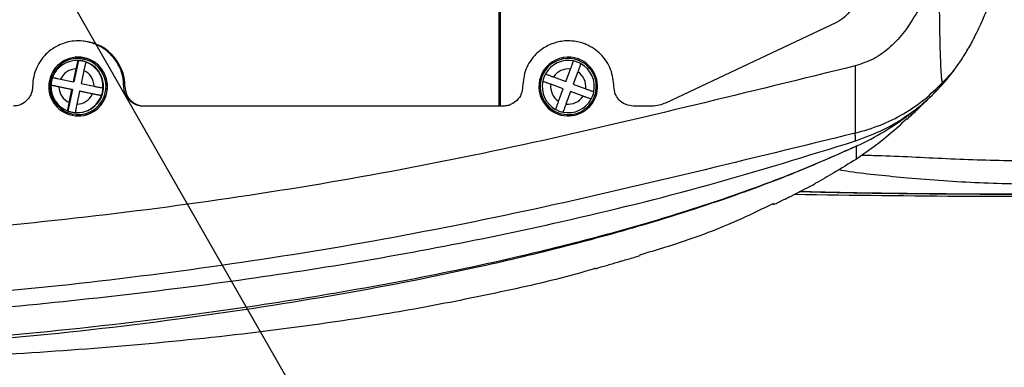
# Model space of a CAD drawing. Header units: millimetres. Extents: x 559 to 1365, y 424 to 1103.
# Tile 8 of 78: x 766 to 804, y 662 to 675. Entities that reach past the tile are written whole.
import ezdxf

# ---------------------------------------------------------------- set-up
doc = ezdxf.new("R2010")
doc.units = ezdxf.units.MM
doc.styles.get("Standard").update_dxf_attribs({"font": 'times.ttf'})
doc.dimstyles.new('副本 (2) (3) ISO-25', dxfattribs={"dimtxt": 5, "dimasz": 2.4, "dimexe": 1, "dimexo": 0, "dimgap": 1.524, "dimtad": 1, "dimtoh": 1, "dimdec": 1, "dimlfac": 4, "dimdsep": 46, "dimtxsty": 'Standard', "dimcen": 2.5, "dimazin": 2, "dimtfac": 1, "dimtdec": 3, "dimtmove": 0, "dimatfit": 3, "dimfxl": 1, "dimtzin": 0, "dimarcsym": 0})

msp = doc.modelspace()

# ---------------------------------------------------------------- linework, layer by layer
at = {"color": 7, "linetype": 'Continuous', "lineweight": 25}
for p, q in [((784.3958, 671.8299), (784.3958, 690.8299)), ((784.4316, 690.8299), (784.4316, 671.8299)), ((797.3209, 675.0354), (790.7621, 671.9489)), ((768.3068, 674.3299), (768.263, 674.3299)), ((768.271, 673.5785), (768.101, 672.7572)), ((768.2356, 673.5799), (768.2147, 673.5799)), ((768.2356, 673.5799), (768.4382, 673.5591)), ((768.2618, 673.7049), (768.2566, 673.7049)), ((768.2618, 673.7049), (768.4897, 673.6815)), ((768.2683, 673.5785), (768.271, 673.5785)), ((768.4199, 673.5591), (768.4382, 673.5591)), ((768.4845, 673.6815), (768.4897, 673.6815)), ((768.5643, 673.5176), (768.5617, 673.5176)), ((787.4102, 673.5886), (787.4275, 673.6356)), ((801.7805, 673.1385), (802.1036, 673.6079)), ((768.0814, 672.7572), (768.1844, 673.2548)), ((768.4777, 673.1939), (768.3748, 672.6964)), ((786.9498, 672.7725), (787.1254, 673.2493)), ((787.4069, 673.1456), (787.2313, 672.6688)), ((801.3786, 672.7302), (801.7805, 673.1385)), ((767.5845, 672.8603), (768.0814, 672.7572)), ((768.101, 672.7572), (768.0814, 672.7572)), ((768.3748, 672.6964), (768.8716, 672.5933)), ((786.8461, 672.491), (786.3693, 672.6666)), ((786.473, 672.9481), (786.9498, 672.7725)), ((787.2313, 672.6688), (787.7081, 672.4932)), ((767.2175, 672.6336), (767.2201, 672.6336)), ((767.2201, 672.6336), (768.0403, 672.4635)), ((768.0206, 672.4635), (767.5238, 672.5665)), ((768.0403, 672.4635), (767.8703, 671.6422)), ((767.9177, 671.9659), (768.0206, 672.4635)), ((768.0403, 672.4635), (768.0206, 672.4635)), ((768.314, 672.4026), (768.211, 671.905)), ((768.8109, 672.2995), (768.314, 672.4026)), ((768.3336, 672.4026), (768.314, 672.4026)), ((768.3336, 672.4026), (769.1537, 672.2324)), ((769.2119, 672.5262), (769.2145, 672.5262)), ((770.0104, 672.5799), (770.0544, 672.5799)), ((786.6704, 672.0142), (786.8461, 672.491)), ((787.1276, 672.3873), (786.952, 671.9105)), ((787.6044, 672.2117), (787.1276, 672.3873)), ((769.1537, 672.2324), (769.1511, 672.2324)), ((767.8703, 671.6422), (767.8677, 671.6422)), ((768.2147, 671.5799), (768.2356, 671.5799)), ((784.5387, 671.8299), (770.7592, 671.8299)), ((786.6498, 671.5242), (786.6671, 671.5712)), ((768.2566, 671.4549), (768.2618, 671.4549))]:
    msp.add_line(p, q, dxfattribs=at)
at = {"color": 8, "linetype": 'Continuous', "lineweight": 25}
for p, q in [((768.3467, 673.6509), (768.4718, 673.6325)), ((768.4718, 673.6325), (768.5288, 673.6191)), ((768.0362, 671.5273), (767.9673, 671.5439)), ((768.17, 671.5082), (768.0362, 671.5273))]:
    msp.add_line(p, q, dxfattribs=at)
at = {"color": 7, "linetype": 'Continuous', "lineweight": 25}
for centre, radius, start, end in [((768.3058, 672.5813), 1.7486, 359.95493, 89.9665), ((768.2576, 672.5797), 1.1249, 78.36168, 258.25862), ((768.2551, 672.5798), 1.075, 85.11251, 254.47349), ((768.215, 672.5813), 0.9986, 86.93966, 159.72156), ((768.2556, 672.5801), 1.1249, 258.36168, 78.25862), ((768.2528, 672.58), 1.075, 265.57912, 75.127), ((768.2346, 672.58), 1.0001, 270.06201, 78.24847), ((768.2606, 672.58), 1.1251, 270.06217, 78.2483), ((768.2173, 672.5826), 0.9973, 78.2788, 86.91715), ((768.2173, 672.5823), 0.9976, 69.64176, 78.2787), ((768.7244, 673.5929), 0.2557, 159.73006, 171.08363), ((768.2133, 672.5802), 1, 356.90334, 69.61366), ((787.0387, 672.5799), 1.125, 69.7792, 249.7792), ((787.0387, 672.5799), 1.075, 69.7792, 249.7792), ((787.0387, 672.5799), 1, 78.40612, 151.15227), ((787.0387, 672.5799), 1.125, 249.7792, 69.7792), ((787.0387, 672.5799), 1.075, 249.7792, 69.7792), ((787.0387, 672.5799), 1, 69.7792, 78.40612), ((787.0387, 672.5799), 1, 61.15227, 69.7792), ((787.0387, 672.5799), 1, 348.40612, 61.15227), ((768.1979, 672.5809), 0.6741, 91.15403, 155.50719), ((768.1967, 672.5801), 0.675, 1.11429, 65.40271), ((787.0387, 672.5799), 1, 151.15227, 168.40612), ((787.0387, 672.5799), 0.675, 82.61879, 146.93961), ((787.0387, 672.5799), 0.675, 352.61879, 56.93961), ((768.2199, 672.5799), 1.0012, 159.69401, 176.92628), ((787.0387, 672.5799), 1, 168.40612, 241.15227), ((787.0387, 672.5799), 0.675, 172.61879, 236.93961), ((768.2161, 672.5796), 1, 176.90334, 249.61366), ((768.1987, 672.5797), 0.675, 181.11429, 245.40271), ((768.1975, 672.579), 0.6741, 271.15403, 335.50719), ((768.2148, 672.5799), 1.0012, 339.69401, 356.92628), ((770.8039, 672.5794), 0.7495, 179.96074, 269.96069), ((787.0387, 672.5799), 1, 331.15227, 348.40612), ((768.2144, 672.5785), 0.9986, 266.93966, 339.72156), ((787.0387, 672.5799), 1, 258.40612, 331.15227), ((787.0387, 672.5799), 0.675, 262.61879, 326.93961), ((768.2174, 672.5775), 0.9976, 249.64176, 258.2787), ((768.2173, 672.5772), 0.9973, 258.2788, 266.91715), ((787.0387, 672.5799), 1, 241.15227, 249.7792), ((787.0387, 672.5799), 1, 249.7792, 258.40612), ((768.2651, 671.4671), 0.2367, 165.26934, 177.2818)]:
    msp.add_arc(centre, radius, start, end, dxfattribs=at)
at = {"color": 8, "linetype": 'Continuous', "lineweight": 25}
msp.add_arc((793.6472, 679.99), 10.6565, 294.83323, 307.038, dxfattribs=at)
for points, knots in [([(801.0483, 677.0111), (801.0057, 676.8638), (800.8619, 676.3676), (800.5036, 675.5761), (799.9924, 674.737), (799.4013, 674.0882), (798.7682, 673.612), (798.2767, 673.4503), (798.0334, 673.3702)], [0, 0, 0, 0, 0.0931374, 0.3136915, 0.525647, 0.6873191, 0.845232, 1, 1, 1, 1]), ([(805.3232, 668.447), (804.8074, 668.4472), (803.7699, 668.4476), (802.333, 668.4536), (801.023, 668.4628), (799.8339, 668.4746), (798.6757, 668.4901), (797.3201, 668.5128), (796.4372, 668.5349), (795.8928, 668.5485)], [0, 0, 0, 0, 0.1510922, 0.3038902, 0.425679, 0.5474685, 0.6728758, 0.7982847, 1, 1, 1, 1]), ([(795.9289, 668.5669), (796.2037, 668.5595), (796.7684, 668.5443), (797.7177, 668.5245), (798.7573, 668.507), (799.885, 668.4924), (801.0645, 668.4812), (802.3706, 668.473), (803.794, 668.4681), (804.8119, 668.4684), (805.3237, 668.4686)], [0, 0, 0, 0, 0.10455746, 0.21489468, 0.33467409, 0.45445461, 0.57791755, 0.70138179, 0.8498539, 1, 1, 1, 1])]:
    msp.add_open_spline(points, degree=3, knots=knots, dxfattribs=at)
at = {"color": 7, "linetype": 'Continuous', "lineweight": 25}
for points, knots in [([(801.2461, 677.0118), (801.2461, 676.9811), (801.2465, 676.7209), (801.2491, 676.2123), (801.2547, 675.5115), (801.263, 674.8846), (801.2731, 674.3551), (801.2845, 673.907), (801.2982, 673.5106), (801.3139, 673.1864), (801.3317, 672.9308), (801.3496, 672.7826), (801.366, 672.7232), (801.3744, 672.7279), (801.3786, 672.7302)], [0, 0, 0, 0, 0.0181968, 0.1541758, 0.3019692, 0.4358673, 0.5317319, 0.6266239, 0.7178008, 0.7928448, 0.8589168, 0.9295636, 0.9647913, 1, 1, 1, 1]), ([(802.1036, 673.6079), (802.1982, 673.7554), (802.3873, 674.0503), (802.6705, 674.5912), (802.9536, 675.1993), (803.2363, 675.8923), (803.458, 676.4677), (803.5844, 676.8738), (803.6174, 676.9799)], [0, 0, 0, 0, 0.1862477, 0.3722733, 0.5591629, 0.7464717, 0.9337707, 1, 1, 1, 1]), ([(797.8999, 675.6208), (797.8828, 675.579), (797.8233, 675.4335), (797.6299, 675.2182), (797.4273, 675.0983), (797.3209, 675.0354)], [0, 0, 0, 0, 0.1609367, 0.5595006, 1, 1, 1, 1]), ([(770.0104, 672.5799), (770.0022, 672.7087), (769.9864, 672.9568), (769.8359, 673.3925), (769.5196, 673.8548), (769.0552, 674.1682), (768.6183, 674.3054), (768.1766, 674.3514), (767.6272, 674.2533), (767.1513, 673.9628), (766.8438, 673.6219), (766.6617, 673.3103), (766.539, 672.9572), (766.5232, 672.7069), (766.5152, 672.5799)], [0, 0, 0, 0, 0.0703832, 0.1355979, 0.250041, 0.3711339, 0.4345812, 0.4997776, 0.613078, 0.7339859, 0.7976029, 0.8631447, 0.9306106, 1, 1, 1, 1]), ([(788.7887, 672.5799), (788.7649, 672.8021), (788.7285, 673.1413), (788.5095, 673.5483), (788.2923, 673.8172), (788.0225, 674.0407), (787.7748, 674.1749), (787.5419, 674.2597), (787.3192, 674.3142), (787.0524, 674.3377), (786.7857, 674.3175), (786.5617, 674.268), (786.3531, 674.1949), (786.1547, 674.0964), (785.9647, 673.9675), (785.7642, 673.7909), (785.5706, 673.5522), (785.3499, 673.1455), (785.313, 672.8044), (785.2887, 672.5799)], [0, 0, 0, 0, 0.1206116, 0.1841486, 0.2496598, 0.3087534, 0.374652, 0.4025759, 0.4442765, 0.4997344, 0.5483775, 0.5900943, 0.6248799, 0.6691209, 0.7108718, 0.7501324, 0.8148491, 0.8781577, 1, 1, 1, 1]), ([(768.1844, 673.2548), (768.1929, 673.2952), (768.2061, 673.3572), (768.2237, 673.4324), (768.2404, 673.4992), (768.2544, 673.5482), (768.2641, 673.5746), (768.2669, 673.5771), (768.2683, 673.5785)], [0, 0, 0, 0, 0.2396551, 0.3673156, 0.4998354, 0.7438577, 0.8705076, 1, 1, 1, 1]), ([(768.5617, 673.5176), (768.5603, 673.5163), (768.5574, 673.5137), (768.5476, 673.4874), (768.5338, 673.4385), (768.5172, 673.3717), (768.4995, 673.2964), (768.4863, 673.2344), (768.4777, 673.1939)], [0, 0, 0, 0, 0.1293483, 0.2558687, 0.4996777, 0.6323269, 0.7601122, 1, 1, 1, 1]), ([(787.1254, 673.2493), (787.1396, 673.2881), (787.1615, 673.3474), (787.1881, 673.4195), (787.2117, 673.4835), (787.229, 673.5304), (787.2383, 673.5558), (787.2392, 673.5582), (787.2396, 673.5595)], [0, 0, 0, 0, 0.2396551, 0.3673156, 0.4998354, 0.7438577, 0.8705076, 1, 1, 1, 1]), ([(787.5212, 673.4558), (787.5207, 673.4546), (787.5198, 673.4521), (787.5104, 673.4269), (787.4932, 673.38), (787.4697, 673.316), (787.4431, 673.2438), (787.4212, 673.1844), (787.4069, 673.1456)], [0, 0, 0, 0, 0.1293483, 0.2558687, 0.4996777, 0.6323269, 0.7601122, 1, 1, 1, 1]), ([(798.0334, 673.3702), (795.98, 672.8668), (791.8745, 671.8604), (785.707, 670.4014), (779.4994, 669.146), (773.2515, 668.1454), (766.9769, 667.3687), (762.7804, 667.0042), (760.6827, 666.822)], [0, 0, 0, 0, 0.1669317, 0.3337561, 0.5004708, 0.667081, 0.8335906, 1, 1, 1, 1]), ([(786.1628, 673.0624), (786.164, 673.0619), (786.1665, 673.061), (786.1917, 673.0517), (786.2386, 673.0345), (786.3026, 673.0109), (786.3748, 672.9843), (786.4342, 672.9624), (786.473, 672.9481)], [0, 0, 0, 0, 0.1293483, 0.2558687, 0.4996777, 0.6323269, 0.7601122, 1, 1, 1, 1]), ([(798.0334, 673.3702), (798.0334, 673.2289), (798.0333, 672.946), (798.033, 672.4047), (798.0325, 671.7739), (798.0323, 671.2222), (798.0325, 670.9366), (798.0329, 670.8256), (798.0332, 670.8069), (798.0334, 670.7976)], [0, 0, 0, 0, 0.1250414, 0.2501922, 0.5002222, 0.7499751, 0.8749093, 0.9375927, 1, 1, 1, 1]), ([(798.0466, 670.5004), (798.4085, 670.6344), (799.128, 670.9007), (800.1144, 671.5029), (801.0189, 672.2389), (801.5241, 672.8356), (801.7806, 673.1385)], [0, 0, 0, 0, 0.2491802, 0.4952664, 0.7437713, 1, 1, 1, 1]), ([(799.9279, 671.3793), (799.9252, 671.3773), (799.9121, 671.3677), (799.9517, 671.3963), (799.9871, 671.4218), (800.0518, 671.4686), (800.1634, 671.5513), (800.2923, 671.6492), (800.5022, 671.8182), (800.6706, 671.9624), (800.8314, 672.107), (800.9845, 672.2517), (801.1952, 672.4621), (801.4925, 672.7801), (801.7101, 673.0592), (801.8327, 673.2164)], [0, 0, 0, 0, 0.0206628, 0.0967011, 0.1699188, 0.2357233, 0.3095454, 0.4205102, 0.5144532, 0.5891552, 0.643041, 0.6955134, 0.7533897, 0.8610463, 1, 1, 1, 1]), ([(767.2783, 672.9274), (767.2784, 672.9271), (767.2787, 672.9265), (767.3007, 672.9211), (767.3458, 672.911), (767.4097, 672.8971), (767.4828, 672.8816), (767.5443, 672.8687), (767.5845, 672.8603)], [0, 0, 0, 0, 0.1293483, 0.2558687, 0.4996777, 0.6323269, 0.7601122, 1, 1, 1, 1]), ([(786.3693, 672.6666), (786.3305, 672.6809), (786.2711, 672.7027), (786.1991, 672.7293), (786.135, 672.7529), (786.0881, 672.7702), (786.0628, 672.7795), (786.0603, 672.7804), (786.0591, 672.7809)], [0, 0, 0, 0, 0.2396551, 0.3673156, 0.4998354, 0.7438577, 0.8705076, 1, 1, 1, 1]), ([(798.0334, 670.7976), (798.3584, 670.8902), (799.0012, 671.0734), (799.8909, 671.5179), (800.695, 672.0638), (801.1525, 672.5097), (801.3786, 672.7301)], [0, 0, 0, 0, 0.2585325, 0.5112788, 0.7584527, 1, 1, 1, 1]), ([(766.5152, 672.5799), (766.5115, 672.5234), (766.5043, 672.4125), (766.4484, 672.2576), (766.3668, 672.1229), (766.2324, 671.98), (766.0305, 671.8563), (765.8515, 671.8384), (765.7662, 671.8299)], [0, 0, 0, 0, 0.1440551, 0.2827368, 0.4160425, 0.54397, 0.7826244, 1, 1, 1, 1]), ([(767.5238, 672.5665), (767.4836, 672.5749), (767.4221, 672.5877), (767.349, 672.6033), (767.2851, 672.6172), (767.24, 672.6274), (767.218, 672.6328), (767.2177, 672.6333), (767.2175, 672.6336)], [0, 0, 0, 0, 0.2396551, 0.3673156, 0.4998354, 0.7438577, 0.8705076, 1, 1, 1, 1]), ([(769.1511, 672.2324), (769.1486, 672.2327), (769.1438, 672.2333), (769.1132, 672.2388), (769.0605, 672.2488), (768.991, 672.2627), (768.9137, 672.2782), (768.8515, 672.2911), (768.8109, 672.2995)], [0, 0, 0, 0, 0.1293483, 0.2558687, 0.4996777, 0.6323269, 0.7601122, 1, 1, 1, 1]), ([(768.8716, 672.5933), (768.9122, 672.5849), (768.9744, 672.5721), (769.0517, 672.5565), (769.1212, 672.5426), (769.1739, 672.5324), (769.2045, 672.527), (769.2094, 672.5265), (769.2119, 672.5262)], [0, 0, 0, 0, 0.2396551, 0.3673156, 0.4998354, 0.7438577, 0.8705076, 1, 1, 1, 1]), ([(770.7592, 671.8299), (770.6879, 671.8359), (770.5275, 671.8493), (770.3345, 671.9505), (770.1901, 672.0834), (770.0943, 672.2215), (770.0245, 672.3904), (770.0152, 672.5153), (770.0104, 672.5799)], [0, 0, 0, 0, 0.182063, 0.4089457, 0.5397903, 0.6819218, 0.8353291, 1, 1, 1, 1]), ([(785.2887, 672.5799), (785.2778, 672.4834), (785.2556, 672.2872), (785.0888, 672.0453), (784.891, 671.9072), (784.7046, 671.8409), (784.5957, 671.8337), (784.5387, 671.8299)], [0, 0, 0, 0, 0.2454834, 0.4990057, 0.72197, 0.8542148, 1, 1, 1, 1]), ([(787.7081, 672.4932), (787.7468, 672.4789), (787.8062, 672.4571), (787.8783, 672.4305), (787.9423, 672.4069), (787.9892, 672.3896), (788.0145, 672.3803), (788.017, 672.3794), (788.0183, 672.3789)], [0, 0, 0, 0, 0.2396551, 0.3673156, 0.4998354, 0.7438577, 0.8705076, 1, 1, 1, 1]), ([(789.5387, 671.8299), (789.4406, 671.8411), (789.2445, 671.8635), (789.0332, 672.0106), (788.9075, 672.1659), (788.814, 672.3409), (788.7987, 672.4856), (788.7887, 672.5799)], [0, 0, 0, 0, 0.2496622, 0.4991068, 0.6322959, 0.7603503, 1, 1, 1, 1]), ([(767.8677, 671.6422), (767.8668, 671.6435), (767.8651, 671.6461), (767.8663, 671.6724), (767.8725, 671.7213), (767.8835, 671.7881), (767.897, 671.8634), (767.9095, 671.9254), (767.9177, 671.9659)], [0, 0, 0, 0, 0.1293483, 0.2558687, 0.4996777, 0.6323269, 0.7601122, 1, 1, 1, 1]), ([(786.5562, 671.704), (786.5567, 671.7052), (786.5576, 671.7077), (786.5669, 671.733), (786.5841, 671.7798), (786.6077, 671.8438), (786.6342, 671.916), (786.6561, 671.9754), (786.6704, 672.0142)], [0, 0, 0, 0, 0.1293483, 0.2558687, 0.4996777, 0.6323269, 0.7601122, 1, 1, 1, 1]), ([(786.952, 671.9105), (786.9377, 671.8718), (786.9159, 671.8124), (786.8893, 671.7403), (786.8657, 671.6763), (786.8483, 671.6294), (786.8391, 671.6041), (786.8382, 671.6016), (786.8377, 671.6003)], [0, 0, 0, 0, 0.2396551, 0.3673156, 0.4998354, 0.7438577, 0.8705076, 1, 1, 1, 1]), ([(787.9146, 672.0974), (787.9133, 672.0979), (787.9109, 672.0988), (787.8856, 672.1081), (787.8387, 672.1254), (787.7747, 672.1489), (787.7026, 672.1755), (787.6432, 672.1974), (787.6044, 672.2117)], [0, 0, 0, 0, 0.1293483, 0.2558687, 0.4996777, 0.6323269, 0.7601122, 1, 1, 1, 1]), ([(790.7621, 671.9489), (790.6843, 671.917), (790.5139, 671.8472), (790.3299, 671.836), (790.2298, 671.8299)], [0, 0, 0, 0, 0.4564961, 1, 1, 1, 1]), ([(800.0164, 671.3317), (800.0354, 671.3494), (800.0726, 671.384), (800.1369, 671.4427), (800.2043, 671.5043), (800.2741, 671.5686), (800.3448, 671.6346), (800.4154, 671.7013), (800.4816, 671.7644), (800.5454, 671.8259), (800.6173, 671.8956), (800.7085, 671.9854), (800.7818, 672.0579), (800.8251, 672.102), (800.8289, 672.1059)], [0, 0, 0, 0, 0.1375666, 0.2695426, 0.3936954, 0.5080263, 0.6107719, 0.700405, 0.775637, 0.8238613, 0.8711798, 0.9276143, 0.9935454, 1, 1, 1, 1]), ([(768.211, 671.905), (768.2029, 671.8646), (768.1905, 671.8027), (768.1769, 671.7274), (768.1659, 671.6606), (768.1595, 671.6117), (768.1584, 671.5853), (768.1602, 671.5827), (768.1611, 671.5813)], [0, 0, 0, 0, 0.23965506, 0.36731557, 0.49983543, 0.74385766, 0.87050756, 1, 1, 1, 1]), ([(790.2298, 671.8299), (790.1008, 671.8299), (789.8704, 671.8299), (789.64, 671.8299), (789.5387, 671.8299)], [0, 0, 0, 0, 0.56, 1, 1, 1, 1]), ([(800.0077, 671.3414), (799.7477, 671.0982), (799.1456, 670.535), (798.4644, 670.0698), (798.0773, 669.8055)], [0, 0, 0, 0, 0.4317673, 1, 1, 1, 1]), ([(798.0334, 670.7976), (795.9912, 670.2964), (791.9075, 669.2943), (785.7689, 667.8564), (779.59, 666.6235), (773.3741, 665.6396), (767.1358, 664.8724), (762.9652, 664.5107), (760.8813, 664.3299)], [0, 0, 0, 0, 0.1669383, 0.3338275, 0.5006198, 0.6672746, 0.8337496, 1, 1, 1, 1]), ([(798.0466, 670.5003), (798.0445, 670.5467), (798.0404, 670.6396), (798.0357, 670.7449), (798.0334, 670.7976)], [0, 0, 0, 0, 0.5000014, 1, 1, 1, 1]), ([(745.2791, 663.2627), (747.1324, 663.2627), (750.7969, 663.2626), (756.2819, 663.4273), (761.6806, 663.7751), (767.006, 664.2645), (772.1583, 664.8448), (777.1481, 665.5503), (781.988, 666.3838), (787.0885, 667.4452), (792.4598, 668.7689), (796.1787, 669.9215), (798.0466, 670.5004)], [0, 0, 0, 0, 0.1052926, 0.2081944, 0.3092619, 0.4089719, 0.5077321, 0.5993841, 0.6908261, 0.7823407, 0.8906775, 1, 1, 1, 1]), ([(798.1227, 670.3188), (798.0508, 670.2856), (797.9227, 670.2264), (797.6935, 670.1218), (797.3558, 669.9702), (796.7509, 669.706), (795.6649, 669.2542), (793.7098, 668.5062), (791.118, 667.6443), (788.1468, 666.7963), (784.7825, 665.9598), (780.8989, 665.1436), (776.4944, 664.378), (771.3351, 663.6399), (765.4193, 662.983), (758.749, 662.5927), (752.084, 662.4221), (747.6611, 662.4553), (745.45, 662.4719)], [0, 0, 0, 0, 0.0044212, 0.007882, 0.0140588, 0.0250788, 0.0447205, 0.0796928, 0.1418696, 0.1970663, 0.2520927, 0.335318, 0.4185215, 0.5016546, 0.6264047, 0.7510455, 0.8755443, 1, 1, 1, 1]), ([(798.0773, 670.2975), (797.3467, 669.9714), (795.8889, 669.3206), (793.2288, 668.32), (790.2359, 667.347), (786.9068, 666.4334), (782.8468, 665.4725), (777.9075, 664.5167), (771.82, 663.5985), (765.4445, 662.868), (758.7828, 662.4837), (752.1314, 662.3129), (747.718, 662.3482), (745.5126, 662.3659)], [0, 0, 0, 0, 0.0447047, 0.0892105, 0.1587801, 0.2205507, 0.2821559, 0.3920325, 0.5018185, 0.6266161, 0.7512789, 0.8757117, 1, 1, 1, 1]), ([(798.0773, 670.2975), (798.0848, 670.301), (798.1, 670.3081), (798.1152, 670.3153), (798.1228, 670.3189)], [0, 0, 0, 0, 0.50004997, 1, 1, 1, 1]), ([(798.0773, 670.1944), (798.0773, 670.2129), (798.0773, 670.2463), (798.0773, 670.2817), (798.0773, 670.2975)], [0, 0, 0, 0, 0.55502737, 1, 1, 1, 1]), ([(798.0773, 669.8055), (798.0773, 669.8083), (798.0773, 669.8143), (798.0773, 669.8577), (798.0773, 669.9203), (798.0773, 669.9992), (798.0773, 670.0879), (798.0773, 670.1583), (798.0773, 670.1944)], [0, 0, 0, 0, 0.1566931, 0.3271368, 0.511339, 0.6657253, 0.8286116, 1, 1, 1, 1]), ([(798.0773, 669.8055), (797.7907, 669.6238), (797.2789, 669.2994), (796.7494, 669.0049), (796.5164, 668.8753)], [0, 0, 0, 0, 0.5599659, 1, 1, 1, 1]), ([(798.282, 669.9541), (798.4817, 669.9507), (799.1198, 669.9396), (800.6478, 669.8654), (802.8796, 669.7587), (804.6743, 669.734), (805.5766, 669.7216)], [0, 0, 0, 0, 0.08294656, 0.26496971, 0.63043396, 1, 1, 1, 1]), ([(805.5773, 668.8249), (804.6487, 668.8372), (802.7954, 668.8619), (800.5669, 669.0182), (798.9173, 669.1849), (798.0234, 669.2798), (797.5376, 669.3626), (797.3996, 669.386)], [0, 0, 0, 0, 0.3354551, 0.6695318, 0.8080054, 0.9454799, 1, 1, 1, 1]), ([(794.9066, 668.0621), (794.9677, 668.091), (795.076, 668.1422), (795.2684, 668.236), (795.4457, 668.3237), (795.5948, 668.3981), (795.7013, 668.4516), (795.8079, 668.5054), (795.9584, 668.5817), (796.1391, 668.6746), (796.3383, 668.7789), (796.4524, 668.8406), (796.5166, 668.8754)], [0, 0, 0, 0, 0.1805652, 0.319777, 0.4211295, 0.4611116, 0.4974109, 0.5339225, 0.574469, 0.6774727, 0.8183181, 1, 1, 1, 1]), ([(795.7075, 668.4547), (797.9444, 668.4242), (803.2991, 668.3512), (814.8908, 668.4313), (827.3576, 668.4431), (839.8189, 668.3898), (849.1571, 668.2735), (858.4949, 668.0621), (866.3142, 667.7595), (872.6122, 667.4082), (877.3923, 667.066), (882.1643, 666.6272), (886.9325, 666.0552), (890.6261, 665.4625), (893.2619, 664.9859), (894.849, 664.7212), (895.9182, 664.6451), (896.4523, 664.6071)], [0, 0, 0, 0, 0.06648574, 0.15915517, 0.34450439, 0.43700771, 0.52951033, 0.6220554, 0.71459738, 0.76205949, 0.80952056, 0.85701973, 0.90447173, 0.95222335, 0.96816137, 0.98409638, 1, 1, 1, 1]), ([(794.9044, 668.1041), (794.4977, 667.904), (793.1489, 667.2404), (791.4172, 666.6111), (790.091, 666.2199), (789.7714, 666.1256)], [0, 0, 0, 0, 0.2468251, 0.818516, 1, 1, 1, 1]), ([(788.0743, 665.606), (788.1322, 665.6223), (788.2344, 665.651), (788.4238, 665.7066), (788.6044, 665.7599), (788.761, 665.806), (788.8745, 665.8392), (788.9895, 665.8728), (789.1543, 665.9208), (789.3562, 665.9796), (789.5852, 666.0472), (789.7201, 666.0887), (789.7962, 666.1122)], [0, 0, 0, 0, 0.1794985, 0.3168172, 0.4157588, 0.4545633, 0.4899342, 0.5259658, 0.5665429, 0.6709045, 0.8144219, 1, 1, 1, 1]), ([(788.0866, 665.6195), (787.9608, 665.5813), (786.8276, 665.2376), (784.6407, 664.7441), (781.5397, 664.1108), (777.8819, 663.5135), (773.664, 662.973), (768.8849, 662.5292), (764.0816, 662.219), (758.3013, 661.9851), (751.5452, 661.8898), (743.817, 661.9844), (736.0853, 662.2539), (728.455, 662.6579), (723.4074, 663.0357), (720.9337, 663.2209)], [0, 0, 0, 0, 0.0058436, 0.0526497, 0.0995544, 0.1465785, 0.2173857, 0.288578, 0.3599402, 0.431366, 0.5457662, 0.6603037, 0.7749585, 0.8897124, 1, 1, 1, 1])]:
    msp.add_open_spline(points, degree=3, knots=knots, dxfattribs=at)

# ---------------------------------------------------------------- leaders
for points in [[(766.5994, 678.3002), (779.468, 655.8116), (796.6179, 655.8116)], [(760.9005, 674.3926), (771.9792, 643.9566), (816.4422, 643.9566)]]:
    msp.add_leader(points, dimstyle='副本 (2) (3) ISO-25', override={"dimgap": 1.524, "dimtad": 0})

doc.saveas('drawing.dxf')
